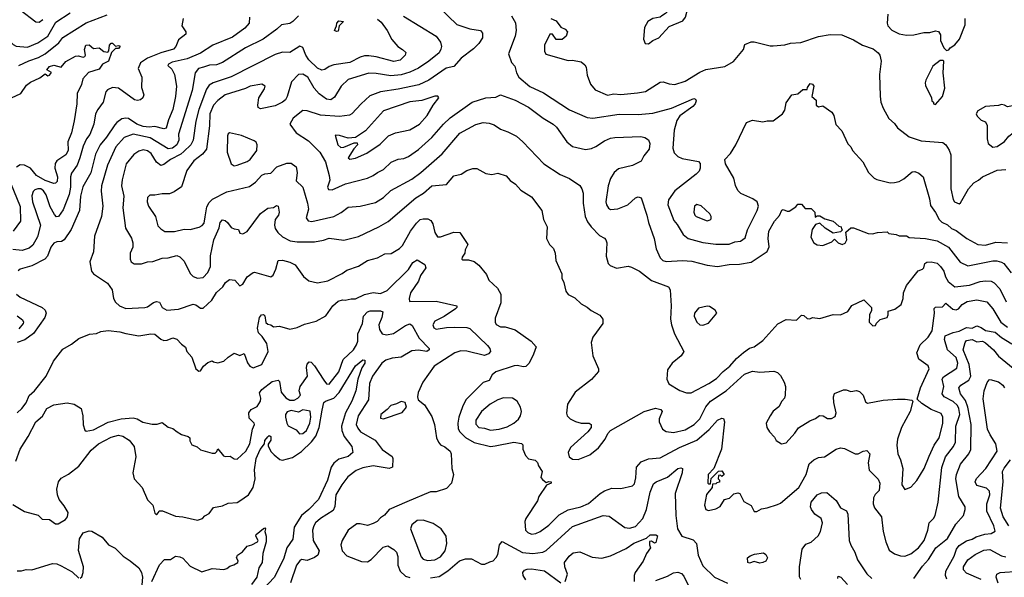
# Model space of a CAD drawing. Extents: x 1793424 to 1900092, y 321114 to 470632.
# Tile 93 of 256: x 1836681 to 1843404, y 413363 to 417168. Entities that reach past the tile are written whole.
import ezdxf

# ---------------------------------------------------------------- set-up
doc = ezdxf.new("R2010")
doc.units = 0

msp = doc.modelspace()

# ---------------------------------------------------------------- linework, layer by layer
at = {"layer": '0CON05XD'}
for points in [[(1840975, 417002.5), (1841003.9, 417026.1), (1841045, 417043.3), (1841115, 417122.5), (1841209.3, 417160.7), (1841226.7, 417185), (1841243, 417247), (1841260, 417265), (1841258.3, 417278.3), (1841145, 417270), (1841089.5, 417210.5), (1841066.1, 417193.9), (1841053.9, 417186.1), (1841004.2, 417175.8), (1840970, 417155), (1840946.2, 417115), (1840941.2, 417035), (1840952.5, 417005), (1840975, 417002.5)], [(1836500, 417185), (1836504.2, 417094.2), (1836515, 417067.5), (1836565, 417063.8), (1836637.7, 416997.7), (1836657.3, 416987.3), (1836735, 416980), (1836805, 417011.2), (1836873.3, 417055), (1836928.9, 417151.1), (1837025, 417214.3)], [(1836675, 416854.4), (1836743.4, 416886.6), (1836810.8, 416909.2), (1836856, 416935), (1836949.7, 417010.3), (1836975, 417045.6), (1837135, 417146.9), (1837278.6, 417201.4)], [(1836684.3, 417234.3), (1836792.3, 417152.3), (1836815, 417150), (1836839.8, 417170.2)], [(1838585, 417194), (1838546.2, 417155), (1838525, 417142.5), (1838468, 417132), (1838437.3, 417102.7), (1838344.4, 417035.6), (1838223.9, 416976.1), (1838065, 416875.8), (1838025, 416859.2), (1837977, 416857), (1837935.4, 416844.6), (1837902, 416835), (1837880, 416805), (1837858.8, 416685), (1837765, 416388), (1837767.5, 416345), (1837755.2, 416314.8), (1837725, 416290.3), (1837695, 416286.7), (1837571.5, 416361.5), (1837455, 416387.1), (1837395, 416364.3), (1837338.5, 416301.5), (1837281.1, 416175), (1837239.4, 416035), (1837237, 415997), (1837248.6, 415895), (1837239.2, 415825), (1837192, 415692), (1837186, 415585), (1837160, 415515), (1837172.3, 415452.3), (1837184.2, 415434.2), (1837279.7, 415369.7), (1837312, 415325), (1837322, 415265), (1837335, 415240), (1837363.3, 415215), (1837405, 415197.5), (1837535, 415203.1), (1837555, 415208.6), (1837595, 415239.2), (1837615, 415246), (1837635, 415240), (1837655, 415203.8), (1837685, 415186.2), (1837765, 415193.8), (1837865, 415227.5), (1837885, 415222), (1837915, 415200), (1837935, 415200), (1837994, 415255), (1838025, 415306.7), (1838067.5, 415345), (1838087.5, 415375), (1838114.1, 415395.9), (1838150.7, 415390.7), (1838185, 415352.5), (1838205, 415362.5), (1838235, 415413.8), (1838275, 415444), (1838285, 415446), (1838395, 415413.4), (1838411.8, 415425), (1838431.1, 415465), (1838446.2, 415523.8), (1838475, 415528), (1838525, 415513.8), (1838562.5, 415495), (1838620, 415415), (1838656.1, 415386.1), (1838715, 415371.4), (1838785, 415386.9), (1838883.7, 415436.3), (1838915, 415458.6), (1838994.2, 415485.8), (1839056.1, 415523.9), (1839125, 415543.8), (1839175, 415570), (1839217.7, 415572.3), (1839274.1, 415605.9), (1839295, 415626.7), (1839350, 415725), (1839389.7, 415780.3), (1839415, 415803.8), (1839435, 415810), (1839468.3, 415808.3), (1839487.3, 415797.3), (1839501.4, 415775), (1839515.8, 415715), (1839535, 415686.2), (1839555, 415686.2), (1839645, 415718.6), (1839685.8, 415715.8), (1839740, 415635), (1839723, 415597), (1839720, 415575), (1839701.7, 415548.3), (1839700, 415535), (1839705, 415530), (1839745, 415530), (1839785, 415517.5), (1839815, 415492.5), (1839868.3, 415428.3), (1839885, 415390), (1839942.5, 415335), (1839966.1, 415296.1), (1839966.7, 415235), (1839928.3, 415131.7), (1839926.7, 415105), (1839935, 415087.5), (1839965, 415073.3), (1839995, 415073.3), (1840065, 415051.2), (1840172.5, 414975), (1840207.5, 414935), (1840190, 414885), (1840158.8, 414825), (1840137.3, 414802.7), (1840121.2, 414798.8), (1840078.8, 414808.8), (1840057.3, 414807.3), (1839932.5, 414765), (1839907.5, 414745), (1839887.5, 414705), (1839845, 414693.3), (1839727.1, 414575), (1839705, 414526.7), (1839678.9, 414455), (1839672.2, 414415), (1839675.4, 414375.4), (1839685.4, 414355.4), (1839725, 414316.9), (1839785, 414283.3), (1839895, 414255.7), (1839928.7, 414261.3), (1840055, 414285.7), (1840107, 414277), (1840117, 414267), (1840117, 414237), (1840133.6, 414193.6), (1840155, 414172.5), (1840201.7, 414161.7), (1840217, 414147), (1840222.5, 414125), (1840247.5, 414085), (1840240, 414045), (1840250.7, 414030.7), (1840275, 414010), (1840295, 414017.5), (1840310, 414015), (1840310, 414005), (1840277, 413993), (1840226, 413915), (1840215.5, 413884.5), (1840136.2, 413765), (1840130, 413745), (1840135.8, 413685.8), (1840149.7, 413669.7), (1840175, 413658), (1840205, 413661.4), (1840235, 413675.7), (1840295, 413720), (1840365, 413790), (1840425, 413822.9), (1840513.3, 413845), (1840565, 413867.1), (1840644.5, 413935.5), (1840675, 413954), (1840725, 413972), (1840785, 413968.8), (1840865, 413986.7), (1840879.5, 414000.5), (1840887.8, 414042.2), (1840892, 414115), (1840925, 414151.4), (1840975, 414170.8), (1841055, 414178), (1841185, 414248.6), (1841305, 414298.5), (1841388.8, 414371.2), (1841445, 414435.8), (1841475, 414448.8), (1841485.7, 414445.7), (1841493.8, 414425), (1841472.7, 414237.3), (1841420, 414105), (1841382.5, 414065), (1841380, 414005), (1841385, 414000), (1841398.3, 414001.7), (1841401.7, 414038.3), (1841451.7, 414088.3), (1841475, 414090), (1841490, 414065), (1841475, 414050), (1841465, 414060), (1841451.7, 414058.3), (1841450, 414035), (1841460, 414025), (1841458.3, 414011.7), (1841441.7, 414008.3), (1841435, 414000), (1841411.7, 413998.3), (1841410, 413975), (1841371.2, 413928.8), (1841356.7, 413855), (1841367, 413827), (1841385, 413820), (1841435, 413830), (1841463, 413847), (1841492.5, 413895), (1841527, 413903), (1841556.4, 413933.6), (1841585, 413940), (1841597.5, 413935), (1841603.3, 413925)], [(1839302.4, 417192.4), (1839525, 417056.2), (1839553.8, 417015), (1839561.2, 416985), (1839556.4, 416966.4), (1839545, 416942), (1839475.3, 416884.7), (1839405, 416838.1), (1839345, 416808.9), (1839285, 416792.5), (1839214.5, 416784.5), (1839115, 416801.9), (1839065, 416802.9), (1838925, 416759.2), (1838875.7, 416714.3), (1838831.7, 416638.3), (1838805, 416621.4), (1838775, 416625.7), (1838725, 416661.4), (1838691.9, 416701.9), (1838648.1, 416775), (1838615, 416796.9), (1838585, 416792.9), (1838536.4, 416743.6), (1838508, 416645), (1838495, 416621.2), (1838475.7, 416604.3), (1838425, 416579.2), (1838325, 416560), (1838309.3, 416569.3), (1838306.2, 416585), (1838313.8, 416635), (1838353.8, 416696.2), (1838357.5, 416715), (1838335, 416728.8), (1838255.8, 416714.2), (1838222.4, 416697.6), (1838085, 416655.6), (1838033.3, 416616.7), (1838004.4, 416585), (1837978.9, 416525), (1837976.4, 416443.6), (1837955.7, 416285), (1837929.8, 416250.2), (1837870, 416205), (1837821.7, 416138.3), (1837785, 416026.7), (1837737, 415993), (1837705, 415978.8), (1837655, 415980), (1837605, 415970), (1837569.3, 415970.7), (1837553.8, 415955), (1837551.2, 415925), (1837560, 415895), (1837607.5, 415825), (1837625, 415762.5), (1837645, 415740), (1837672.7, 415722.7), (1837737.8, 415722.2), (1837805, 415739.2), (1837845, 415737.1), (1837907.3, 415752.7), (1837927.3, 415762.7), (1837941.2, 415778.8), (1837947.6, 415822.4), (1837959.1, 415890.9), (1837975, 415921.2), (1837997.4, 415942.6), (1838095, 415994.2), (1838250.7, 416029.3), (1838291.7, 416058.3), (1838335, 416106.2), (1838355, 416115.8), (1838395, 416120), (1838437.5, 416165), (1838505, 416190), (1838535, 416190), (1838570, 416165), (1838576.7, 416125), (1838568.8, 416068.8), (1838614, 416025), (1838647.1, 415915), (1838654.2, 415875), (1838636.7, 415815), (1838650, 415795), (1838675, 415790), (1838825, 415825.8), (1838877.3, 415852.7), (1838925, 415888.8), (1839005, 415896), (1839109.7, 415920.3), (1839165, 415954), (1839215, 416002), (1839359.3, 416080.7), (1839420, 416125), (1839565, 416252), (1839687, 416393), (1839795, 416453.8), (1839845, 416466.2), (1839887, 416463), (1839921.7, 416451.7), (1839965, 416421.2), (1840013.9, 416403.9), (1840072.3, 416372.3), (1840116.7, 416335), (1840260, 416185), (1840371.7, 416111.7), (1840435, 416083.8), (1840505.9, 416035.9), (1840520, 416015), (1840528, 415985), (1840528, 415915), (1840542.5, 415825), (1840558.8, 415788.8), (1840583.8, 415755), (1840640, 415695), (1840675, 415676.7), (1840683.3, 415665), (1840690, 415645), (1840686.4, 415553.6), (1840700, 415505), (1840711.7, 415491.7), (1840755, 415473.3), (1840835, 415486.2), (1840859.5, 415479.5), (1840912.3, 415452.3), (1840995, 415388), (1841110, 415345), (1841122.5, 415325), (1841130, 415215), (1841123.8, 415125), (1841132, 415085), (1841151.2, 415025), (1841216.7, 414905), (1841196.7, 414875), (1841136.2, 414825), (1841105, 414780), (1841100, 414715), (1841114.1, 414684.1), (1841188.1, 414638.1), (1841235, 414622.5), (1841265, 414622), (1841386, 414685), (1841439.8, 414720.2), (1841485, 414768.6), (1841530.6, 414805), (1841575, 414857.1), (1841623.6, 414896.4), (1841665, 414926.2), (1841695, 414936.7), (1841755, 414980), (1841856.4, 415093.6), (1841915, 415122.5), (1841985, 415117.5), (1842018.3, 415151.7), (1842035, 415150), (1842058.3, 415128.3), (1842075, 415127.5), (1842095, 415136.7), (1842145, 415130), (1842236.2, 415156.2), (1842285, 415153.3), (1842335, 415177.5), (1842361.7, 415218.3), (1842445, 415256.7), (1842497.5, 415205), (1842497, 415183), (1842482.5, 415155), (1842480, 415105), (1842505, 415080), (1842525, 415082.5), (1842531.7, 415098.3), (1842557, 415123), (1842602.9, 415137.1), (1842611.2, 415155), (1842611.7, 415178.3), (1842657, 415193), (1842700, 415225), (1842712.5, 415265), (1842716.2, 415305), (1842735.8, 415354.2), (1842814.6, 415455.4), (1842845, 415466), (1842854, 415475), (1842862, 415505), (1842875.8, 415514.2), (1842905, 415515.8), (1842945, 415505.8), (1842967.5, 415485), (1842991.4, 415451.4), (1843003, 415413), (1843020.8, 415380.8), (1843065, 415345.8), (1843165, 415355.6), (1843238.9, 415381.1), (1843275, 415385.6), (1843313, 415383), (1843335, 415372.5), (1843372.6, 415332.6), (1843416.2, 415243.8)], [(1839545, 417252), (1839665, 417136), (1839755, 417105.8), (1839827.5, 417095), (1839840, 417075), (1839841.2, 417045), (1839816, 417005), (1839780.3, 416969.7), (1839695, 416905.7), (1839645, 416848.1), (1839592.6, 416837.4), (1839475, 416755.6), (1839406.1, 416723.9), (1839266.4, 416693.6), (1839145, 416676.9), (1839071.7, 416648.3), (1839012, 416595), (1838948, 416525), (1838933.2, 416516.8), (1838865, 416508.1), (1838735, 416516.9), (1838645, 416547.1), (1838615, 416548.6), (1838547.5, 416495), (1838526, 416455), (1838568.8, 416395), (1838652.4, 416342.4), (1838731.4, 416265), (1838768.8, 416198.8), (1838794, 416105), (1838797.7, 416072.3), (1838783.3, 416025), (1838789.3, 416009.3), (1838815, 416006.2), (1838905, 416048.6), (1839055, 416086), (1839095, 416103.8), (1839124.4, 416125.6), (1839165, 416146), (1839216.7, 416195), (1839264.3, 416215.7), (1839305, 416222), (1839335, 416234.2), (1839405, 416282.5), (1839496.3, 416363.7), (1839575, 416456), (1839620.7, 416499.3), (1839771.2, 416605), (1839865, 416634.3), (1839931.2, 416638.8), (1839965, 416656.2), (1840065, 416620), (1840155, 416570.8), (1840255, 416496), (1840323.3, 416455), (1840346.2, 416435), (1840417.5, 416335), (1840455, 416303.3), (1840545, 416281.2), (1840585, 416288.8), (1840615, 416303.8), (1840675, 416341.2), (1840715, 416358.8), (1840745, 416364), (1840921.7, 416371.7), (1840950, 416365), (1840975, 416347.5), (1840983.6, 416323.6), (1840978.8, 416285), (1840941.7, 416238.3), (1840925, 416202.5), (1840865, 416173.8), (1840769.7, 416150.3), (1840740, 416125), (1840715.8, 416085), (1840699.2, 416035), (1840684.3, 415925.7), (1840687.5, 415905), (1840701.7, 415881.7), (1840715, 415874), (1840765, 415877.5), (1840833.3, 415905), (1840885, 415953.3), (1840905, 415960), (1840925, 415952.5), (1840963.8, 415835), (1840974.2, 415784.2), (1841013.8, 415675), (1841026, 415605), (1841053.6, 415543.6), (1841071.2, 415525), (1841095, 415517.1), (1841205.8, 415525.8), (1841270.7, 415519.3), (1841375, 415492), (1841445, 415484), (1841525, 415498), (1841595, 415499.2), (1841675.7, 415514.3), (1841784.1, 415585.9), (1841798.3, 415618.3), (1841791.2, 415675), (1841796.2, 415725), (1841835, 415793.8), (1841868.6, 415831.4), (1841885, 415867.5), (1841895, 415872.5), (1841920.7, 415860.7), (1841935, 415862.5), (1841979.3, 415890.7), (1841995, 415910), (1842018.3, 415908.3), (1842045, 415880), (1842085, 415880), (1842110, 415855), (1842111.7, 415821.7), (1842125, 415830), (1842145, 415830), (1842178.3, 415808.3), (1842235, 415792.5), (1842275, 415760), (1842290, 415755), (1842291.7, 415741.7), (1842300, 415735), (1842285, 415720), (1842235, 415712.5), (1842180, 415745), (1842145, 415780), (1842115, 415770), (1842093, 415737), (1842082.5, 415685), (1842102.5, 415645), (1842125, 415632.5), (1842165, 415627.5), (1842227, 415653), (1842245, 415670), (1842270, 415645), (1842297, 415633), (1842316.4, 415643.6), (1842327.5, 415665), (1842321.7, 415718.3), (1842355, 415747.5), (1842375, 415747.5), (1842475, 415710), (1842503, 415707), (1842537, 415717), (1842605, 415720), (1842615, 415710), (1842665, 415702.5), (1842685, 415692.5), (1842735, 415692.5), (1842755, 415682.5), (1842865, 415676), (1842945, 415659.4), (1843022, 415615), (1843103.4, 415513.4), (1843155, 415487.5), (1843325, 415523.3), (1843353.2, 415523.2), (1843385, 415514.2), (1843401.2, 415505), (1843450.7, 415440.7)], [(1840040, 417195), (1840065.8, 417145.8), (1840070, 417095), (1840064, 417055), (1840017.5, 416935), (1840040, 416875), (1840061.7, 416851.7), (1840074, 416805), (1840090, 416775), (1840165, 416712.5), (1840258.7, 416668.7), (1840435, 416552.9), (1840555, 416500), (1840595, 416495.8), (1840775, 416522.9), (1840905, 416520), (1841005, 416530), (1841132.5, 416565), (1841285, 416630), (1841296.4, 416626.4), (1841300, 416615), (1841293.3, 416595), (1841276.7, 416575), (1841188.8, 416511.2), (1841168.8, 416481.2), (1841150, 416415), (1841141.7, 416291.7), (1841150.3, 416260.3), (1841175, 416233.8), (1841205, 416222), (1841315, 416200), (1841327, 416187), (1841327.5, 416155), (1841320, 416135), (1841300, 416115), (1841155, 416000), (1841111.7, 415938.3), (1841105.7, 415905), (1841147.7, 415797.7), (1841170.9, 415770.9), (1841212.1, 415702.1), (1841245, 415674.2), (1841345, 415648.1), (1841435, 415637.1), (1841525, 415635.5), (1841565, 415651.4), (1841603, 415657), (1841635, 415680), (1841650.8, 415735), (1841716, 415865), (1841726.2, 415895), (1841716.7, 415925), (1841685.7, 415945.7), (1841605, 415981.2), (1841585, 416003.3), (1841567.7, 416037.7), (1841556.8, 416086.8), (1841500, 416185), (1841496.7, 416215), (1841533.3, 416255), (1841571.2, 416315), (1841644.1, 416465.9), (1841685, 416482.5), (1841755, 416470), (1841785, 416478.8), (1841825, 416478.8), (1841890, 416525), (1841905, 416550), (1841915, 416600), (1841954.1, 416655.9), (1841995, 416662.5), (1842028.3, 416691.7), (1842058.3, 416691.7), (1842060, 416705), (1842078.3, 416731.7), (1842095, 416727.5), (1842102.5, 416715), (1842090, 416645), (1842118.3, 416618.3), (1842120, 416585), (1842135, 416572.5), (1842165, 416580), (1842226.4, 416536.4), (1842238.8, 416515), (1842253.9, 416453.9), (1842295, 416410), (1842335, 416320), (1842355, 416300), (1842367.5, 416275), (1842438.3, 416198.3), (1842477.5, 416125), (1842515, 416086.7), (1842532.5, 416077.5), (1842625, 416054), (1842655, 416056), (1842685.6, 416064.4), (1842717, 416083), (1842775, 416130), (1842793, 416133), (1842820.7, 416120.7), (1842850, 416095), (1842893.8, 415945), (1842900.5, 415900.5), (1842935, 415853.3), (1842959.2, 415805), (1842976.6, 415786.6), (1843015, 415769.4), (1843042.8, 415742.8), (1843075, 415729.2), (1843148.8, 415675), (1843222.5, 415635), (1843275, 415629.4), (1843345, 415649.4), (1843425, 415645.7)], [(1842608.8, 417205), (1842603.8, 417145), (1842608.8, 417125), (1842635, 417096.2), (1842685, 417072), (1842735, 417062), (1842785.9, 417064.1), (1842855, 417081.2), (1842895, 417080), (1842935, 417092.5), (1842955, 417087.5), (1842967.5, 417065), (1842967.5, 417025), (1842990, 416975), (1843008.3, 416958.3)], [(1837797.5, 417175), (1837788.6, 417125), (1837815.6, 417085), (1837815, 417070), (1837765, 417030.8), (1837748.1, 416985), (1837732.1, 416967.9), (1837645, 416942.7), (1837554.4, 416905.6), (1837507, 416873), (1837490.8, 416835), (1837515.7, 416775), (1837512.5, 416705), (1837528.8, 416655), (1837521.2, 416635), (1837505, 416621.2), (1837485, 416616), (1837465, 416620.8), (1837355, 416700), (1837314.1, 416705.9), (1837280.5, 416689.5), (1837270, 416675), (1837252, 416605), (1837214, 416555), (1837199.2, 416525), (1837186.9, 416455), (1837159.4, 416385), (1837137.5, 416355), (1837114.7, 416305.3), (1837091.8, 416225), (1837074.4, 416175), (1837035, 416120), (1837027.3, 416095), (1837028.5, 416025), (1837018.2, 415975), (1836979.1, 415870.9), (1836945.5, 415824.5), (1836933.1, 415823.1), (1836917.9, 415837.9), (1836890, 415890), (1836862.1, 415972.1), (1836845, 416000.8), (1836825, 416013.1), (1836805.7, 416014.3), (1836785, 416008), (1836773.4, 415996.6), (1836764.5, 415965.5), (1836767.8, 415925), (1836824.3, 415765), (1836802.7, 415687.3), (1836771.3, 415628.7), (1836745, 415608), (1836697.9, 415592.1), (1836635, 415599.4)], [(1839125, 417172.5), (1839150.2, 417150.2), (1839190.8, 417095), (1839222.1, 417032.1), (1839262, 416985), (1839295.6, 416965.6), (1839316.7, 416945), (1839313.8, 416925), (1839278, 416892), (1839235, 416883.1), (1839115, 416914.6), (1839065, 416921.5), (1839035, 416921.5), (1839005, 416911.5), (1838934.6, 416875.4), (1838825, 416860), (1838795, 416849.2), (1838765, 416828), (1838745, 416824.2), (1838715, 416838), (1838655.8, 416895), (1838635.8, 416925), (1838615, 416977.5), (1838595, 416987.5), (1838525, 416943.8), (1838475, 416945.8), (1838425, 416931.4), (1838125, 416778.9), (1838002.6, 416737.4), (1837975, 416720.8), (1837956.7, 416695), (1837905.4, 416555), (1837883.6, 416475), (1837866.5, 416345), (1837848.9, 416315), (1837801.8, 416268.2), (1837780.6, 416249.4), (1837712, 416215), (1837665, 416179.2), (1837645, 416172.5), (1837615.8, 416195), (1837578.6, 416255), (1837555, 416272.9), (1837525, 416280.8), (1837495, 416270.8), (1837460.9, 416249.1), (1837409.2, 416185), (1837380.8, 416075), (1837377.5, 416035), (1837391.4, 415965), (1837385.8, 415885), (1837404.2, 415745), (1837445, 415677.5), (1837454, 415645), (1837453.8, 415615), (1837436.2, 415575), (1837436.7, 415535), (1837442.5, 415515), (1837462.3, 415502.3), (1837512.3, 415502.3), (1837555, 415515.7), (1837591.2, 415518.8), (1837655, 415541.2), (1837695, 415544.2), (1837755, 415558.8), (1837775, 415550), (1837805, 415520), (1837845.8, 415435.8), (1837865, 415416.7), (1837895, 415403.3), (1837935, 415408), (1837966.8, 415443.2), (1837983.1, 415485), (1837984.2, 415555.8), (1838005.7, 415665), (1838042.1, 415747.9), (1838050.8, 415785), (1838065, 415803.3), (1838085, 415798.8), (1838101.2, 415785), (1838125, 415750), (1838145, 415740), (1838175, 415736.7), (1838185, 415711.2), (1838205, 415707.5), (1838235, 415722.5), (1838326.2, 415845), (1838375, 415881.2), (1838415, 415886), (1838435, 415900), (1838446.7, 415895), (1838453.8, 415855), (1838448.8, 415835), (1838426.2, 415805), (1838421.2, 415765), (1838425, 415742.5), (1838443.8, 415715), (1838475, 415686), (1838529.1, 415659.1), (1838575, 415651.9), (1838695, 415653.3), (1838755, 415664), (1838795, 415678), (1838895, 415663.3), (1838995, 415688.8), (1839133.8, 415753.8), (1839197.9, 415792.1), (1839385, 415952.5), (1839438, 415985), (1839495, 416034.2), (1839595.9, 416044.1), (1839645, 416102.5), (1839695, 416113.3), (1839735, 416140), (1839775, 416153.3), (1839803, 416153), (1839865, 416117.5), (1839905, 416112.5), (1839945, 416120), (1840001.7, 416101.7), (1840030.7, 416070.7), (1840065.9, 416045.9), (1840102.5, 416005), (1840175, 415960), (1840246.1, 415866.1), (1840257.5, 415805), (1840282.5, 415755), (1840277.5, 415675), (1840297.5, 415635), (1840327, 415607), (1840337.5, 415575), (1840342.5, 415525), (1840382.5, 415435), (1840382.5, 415405), (1840396.7, 415375), (1840410, 415315), (1840425, 415293.3), (1840470.7, 415270.7), (1840515, 415230), (1840555, 415206.2)], [(1838250, 417185), (1838248, 417145), (1838219.4, 417110.6)], [(1838845, 417087.5), (1838830, 417095), (1838844, 417125), (1838846, 417145), (1838860.9, 417159.1), (1838892.5, 417155), (1838863.3, 417125), (1838855, 417090), (1838845, 417087.5)], [(1840307, 417177), (1840345, 417160), (1840375, 417117.5), (1840405, 417102.5), (1840422.5, 417085), (1840412.5, 417055), (1840385, 417033.8), (1840343, 417033), (1840318.3, 417068.3), (1840301.7, 417068.3), (1840263.3, 416995), (1840263.6, 416953.6), (1840273.6, 416933.6), (1840425, 416888.8), (1840455, 416891.2), (1840515, 416881.2), (1840540.5, 416860.5), (1840548, 416845), (1840555, 416790), (1840578.3, 416728.3), (1840609.3, 416689.3), (1840695, 416652.5), (1840738.8, 416661.2), (1840785, 416658.6), (1840898.3, 416668.3), (1840955, 416678.8), (1841055, 416741.2), (1841075, 416743.3), (1841115, 416730), (1841155, 416726.2), (1841225, 416748), (1841325, 416810), (1841365, 416827.1), (1841495, 416848), (1841555, 416882), (1841622.5, 416965), (1841632.3, 416997.7), (1841675, 417016.7), (1841695, 417016.7), (1841805, 416988.8), (1841825, 416990), (1841905, 416997.5), (1841945, 417008.6), (1842015, 417012.9), (1842135, 417054.3), (1842215, 417068.1), (1842295, 417065.7), (1842375, 417030.8), (1842435, 416994), (1842509.1, 416969.1), (1842543, 416943), (1842554, 416925), (1842562, 416885), (1842552, 416795), (1842555.9, 416645.9), (1842561.2, 416605), (1842576.2, 416565), (1842615, 416493.3), (1842655, 416458.8), (1842675, 416431.2), (1842755, 416368.8), (1842835, 416341.2), (1842985, 416329.2), (1843004, 416315), (1843027.1, 416277.1), (1843038, 416245), (1843039.2, 416015), (1843055, 415940), (1843063.3, 415925), (1843095, 415912.5), (1843105, 415917.5), (1843158.8, 416015), (1843196.7, 416055), (1843227.8, 416072.2), (1843255, 416095.8), (1843355, 416142), (1843415, 416146)], [(1843008.3, 416958.3), (1843025, 416962.5), (1843033.3, 416976.7), (1843065, 416997.5), (1843098.8, 417035), (1843136.4, 417133.6), (1843137.5, 417175)], [(1838219.4, 417110.6), (1838135, 417048.1), (1838000, 416995), (1837915, 416939.4), (1837825, 416901.8), (1837721.7, 416878.3), (1837697.5, 416865), (1837692.5, 416855), (1837720.6, 416830.6), (1837739.2, 416795), (1837751.9, 416715), (1837745.5, 416645), (1837726.5, 416555), (1837696.7, 416485), (1837681.5, 416428.5), (1837665, 416422.7), (1837605, 416439.6), (1837565, 416435.6), (1837525, 416439.6), (1837481.4, 416455), (1837425, 416492.9), (1837405, 416497.1), (1837379.1, 416490.9), (1837345, 416467.5), (1837330.2, 416449.8), (1837273.8, 416366.2), (1837230.6, 416315), (1837199.1, 416250.9), (1837167.7, 416122.3), (1837111.9, 416028.1), (1837097.1, 415965), (1837089.5, 415865), (1837033.6, 415736.4), (1836984.4, 415665.6), (1836965.8, 415654.2), (1836935, 415652), (1836915, 415643.3), (1836893.6, 415616.4), (1836870.8, 415555), (1836852.9, 415535), (1836765, 415488.5), (1836684.4, 415465.6), (1836672, 415455)], [(1836625, 416634.4), (1836688.8, 416665), (1836728.7, 416721.3), (1836755, 416742.5), (1836818.3, 416771.7), (1836855, 416797.5), (1836874.2, 416784.2), (1836885, 416788.8), (1836897.7, 416807.7), (1836867.5, 416825), (1836885, 416848.8), (1836915, 416857.5), (1836965, 416844), (1836996.4, 416883.6), (1837061.9, 416918.1), (1837080.5, 416920.5), (1837115, 416913.3), (1837125, 416917.5), (1837130, 416925), (1837123.3, 416965), (1837132.5, 416995), (1837155, 416996.7), (1837185, 416971.2), (1837225, 416977.1), (1837255, 416951.4), (1837283.6, 416946.4), (1837290, 416955), (1837294.3, 416995), (1837305, 417008), (1837315, 417008), (1837335, 416986.7), (1837355, 416992.5), (1837365, 416990), (1837366.1, 416983.9), (1837355, 416972.5), (1837335, 416972.5), (1837307.5, 416945), (1837286.7, 416885), (1837245.7, 416864.3), (1837225, 416830), (1837151.7, 416808.3), (1837113.3, 416765), (1837104.3, 416725), (1837074.5, 416665.5), (1837071.4, 416595), (1837053, 416477), (1837035.7, 416395), (1837010.9, 416335), (1837013.3, 416275), (1836996, 416245), (1836934.7, 416205.3), (1836923.6, 416186.4), (1836920.9, 416155), (1836940, 416095), (1836937.5, 416065), (1836926.7, 416053.3), (1836915, 416050.8), (1836855, 416070), (1836795, 416104.5), (1836755, 416154.4), (1836715, 416175.5), (1836685, 416178.2), (1836658.7, 416161.3)], [(1842935, 416590), (1842982.5, 416645), (1842998.3, 416701.7), (1842986.7, 416805), (1842990, 416885), (1842985, 416890), (1842965, 416890), (1842915, 416850), (1842867.5, 416755), (1842863.6, 416736.4), (1842865, 416720), (1842907.5, 416635), (1842910, 416615), (1842920, 416605), (1842920, 416595), (1842935, 416590)], [(1838936.2, 416216.2), (1838975, 416222.5), (1839052.1, 416257.9), (1839142.1, 416317.9), (1839200, 416375), (1839247.5, 416395), (1839345, 416417.5), (1839410, 416455), (1839464.2, 416515), (1839504.2, 416585.8), (1839542.5, 416635), (1839537, 416647), (1839516.1, 416646.1), (1839427.7, 416617.7), (1839345, 416607.8), (1839165, 416545.7), (1839041.2, 416408.8), (1838975, 416363.3), (1838925, 416360), (1838865, 416378.8), (1838835, 416380), (1838854.3, 416315), (1838875, 416296.9), (1838895, 416297.8), (1838965, 416326.7), (1838985, 416327.5), (1838987.5, 416315), (1838962.2, 416287.8), (1838924.2, 416225), (1838936.2, 416216.2)], [(1843325, 416298.8), (1843355, 416302), (1843405, 416336.2), (1843435, 416373.3), (1843463.3, 416395), (1843563.6, 416516.4), (1843572.5, 416535), (1843570, 416555), (1843525, 416586.7), (1843505, 416590), (1843425, 416573.3), (1843405.9, 416585.9), (1843385, 416590), (1843365, 416582), (1843275, 416576.2), (1843222.5, 416545), (1843212.5, 416525), (1843219.3, 416509.3), (1843245, 416482.5), (1843275, 416470), (1843287, 416447), (1843286.7, 416355), (1843293.9, 416323.9), (1843325, 416298.8)], [(1838145, 416171.4), (1838165, 416174.4), (1838235, 416201.4), (1838254.3, 416215), (1838300, 416275), (1838302, 416315), (1838295, 416333.3), (1838281.7, 416341.7), (1838195, 416376.9), (1838113.6, 416396.4), (1838105, 416390), (1838101.2, 416375), (1838098.8, 416265), (1838126.2, 416185), (1838145, 416171.4)], [(1836618.9, 416055), (1836683.5, 415893.5), (1836685.8, 415794.2), (1836636.2, 415725)], [(1841375, 415796.7), (1841395, 415802.5), (1841401.7, 415808.3), (1841402.5, 415825), (1841393.6, 415843.6), (1841335, 415897.5), (1841305, 415906.7), (1841287.5, 415895), (1841283.8, 415855), (1841290, 415835), (1841300, 415825), (1841375, 415796.7)], [(1836665, 414486), (1836695, 414514.2), (1836725.3, 414554.7), (1836745, 414602.9), (1836783.1, 414635), (1836862.2, 414735), (1836912.2, 414837.8), (1836975, 414920), (1837035, 414953.8), (1837085, 414993.8), (1837157.3, 415022.7), (1837205, 415026.9), (1837235, 415040), (1837285, 415047.1), (1837365, 415039.2), (1837405, 415025.8), (1837495, 415010), (1837575.9, 415024.1), (1837605, 415022), (1837645, 414988.8), (1837665, 414980), (1837689.3, 414980.7), (1837726.4, 414996.4), (1837755, 414987.5), (1837785, 414953.3), (1837813, 414933), (1837823.3, 414905), (1837855.9, 414865.9), (1837883.3, 414785), (1837905, 414770), (1837915, 414772.5), (1837936.7, 414805), (1837965, 414830), (1837995, 414840), (1838005, 414832.5), (1838035, 414827.5), (1838075, 414837.5), (1838103.9, 414866.1), (1838145, 414892.5), (1838185, 414877.5), (1838215, 414890), (1838237.3, 414827.3), (1838253.4, 414803.4), (1838275, 414792.5), (1838335.5, 414814.5), (1838376.9, 414905), (1838367.6, 414957.6), (1838337.3, 415007.3), (1838311.7, 415031.7), (1838303.9, 415063.9), (1838317.5, 415135), (1838332.5, 415155), (1838345, 415156.2), (1838355, 415147.5), (1838361.2, 415101.2), (1838375, 415090), (1838397, 415087), (1838415, 415072.5), (1838455, 415077.5), (1838525, 415057.5), (1838575, 415066.7), (1838625, 415091.2), (1838705, 415110), (1838771.7, 415148.3), (1838818.8, 415215), (1838855, 415246.7), (1838885, 415256.7), (1838903.6, 415253.6), (1838945, 415263.3), (1838975, 415263.3), (1839036.5, 415293.5), (1839095, 415306.9), (1839145, 415299.4), (1839190.2, 415319.8), (1839335.4, 415464.6), (1839365, 415511.2), (1839395, 415528.8), (1839447.7, 415497.7), (1839453.8, 415475), (1839418.2, 415421.8), (1839404.3, 415385), (1839350.6, 415305), (1839340, 415265), (1839343.8, 415245), (1839525, 415247.8), (1839665, 415216.2), (1839666.7, 415205), (1839657.5, 415195), (1839578.3, 415141.7), (1839515, 415110), (1839502.5, 415085), (1839508.8, 415065), (1839525, 415056), (1839595, 415068.6), (1839649.1, 415069.1), (1839735, 415066.9), (1839755, 415060.8), (1839875.5, 414945.5), (1839891.2, 414925), (1839896.7, 414905), (1839882.3, 414887.7), (1839854.1, 414875.9), (1839735, 414907.3), (1839692.4, 414907.6), (1839651.2, 414895), (1839512, 414805), (1839434, 414695), (1839402.5, 414625), (1839397.5, 414595), (1839402.5, 414575), (1839445, 414540), (1839495, 414460), (1839513.3, 414405), (1839527.5, 414315), (1839540, 414285), (1839555, 414267.5), (1839585, 414253.3), (1839620, 414225), (1839627.5, 414205), (1839632.5, 414105), (1839642.5, 414065), (1839630, 414005), (1839595, 413970), (1839525, 413947.5), (1839485, 413947.5), (1839325, 413877.5), (1839205, 413826.7), (1839172.7, 413787.3), (1839145, 413770), (1839122.5, 413745), (1839095, 413730), (1839055, 413716.7), (1839005, 413728), (1838983, 413727), (1838925, 413686), (1838882.9, 413615), (1838874.4, 413585), (1838882.5, 413545), (1838915, 413510.8), (1839015, 413470), (1839055, 413468.6), (1839082, 413485), (1839162.1, 413567.9), (1839195, 413578.8), (1839235, 413554), (1839254.5, 413534.5), (1839262.9, 413505), (1839264, 413445), (1839280, 413405), (1839315, 413371.2), (1839345, 413362.9)], [(1836659.2, 415295), (1836685, 415275.6), (1836833.7, 415203.7), (1836855.5, 415185.5), (1836861.9, 415165), (1836852.2, 415135), (1836775, 415026.7), (1836715.3, 414984.7), (1836664.2, 414965.8)], [(1840555, 415206.2), (1840583.9, 415183.9), (1840643, 415153), (1840662.5, 415125), (1840662.5, 415095), (1840595, 415002.5), (1840583.8, 414965), (1840593.6, 414873.6), (1840633.3, 414785), (1840633, 414767), (1840585, 414712.5), (1840473, 414627), (1840421.2, 414545), (1840413.9, 414483.9), (1840420, 414465), (1840440, 414445), (1840475, 414426), (1840515, 414415.8), (1840570, 414415), (1840582.5, 414405), (1840583.3, 414395), (1840583.3, 414385), (1840560, 414355), (1840440.9, 414249.1), (1840426, 414215), (1840433.8, 414185), (1840455, 414170), (1840495, 414167.5), (1840575, 414198.8), (1840633, 414247), (1840677.5, 414305), (1840695.7, 414344.3), (1840715.7, 414364.3), (1840945, 414494), (1841022.3, 414517.7), (1841059.3, 414509.3), (1841067.5, 414495), (1841046.7, 414445), (1841046.7, 414425), (1841070, 414375), (1841095, 414358.8), (1841145, 414350.6), (1841225, 414369.4), (1841286, 414405), (1841325.6, 414445), (1841365, 414525.8), (1841397.5, 414565), (1841505, 414635.7), (1841630.3, 414749.7), (1841685, 414769.2), (1841735, 414763.8), (1841830.7, 414770.7), (1841855, 414760), (1841875, 414740), (1841900, 414695), (1841910, 414665), (1841907, 414607), (1841902.5, 414585), (1841883.9, 414566.1), (1841864.1, 414525.9), (1841825, 414496.2), (1841804.5, 414465.5), (1841778.8, 414415), (1841783.3, 414385), (1841800, 414355), (1841835, 414320), (1841847, 414297), (1841883.6, 414273.6), (1841915, 414280), (1841973.9, 414346.1), (1841997.7, 414382.3), (1842075, 414431.2), (1842113.6, 414446.4), (1842142, 414468), (1842165.9, 414465.9), (1842196.1, 414446.1), (1842225, 414446.2), (1842249.5, 414460.5), (1842256.2, 414485), (1842240, 414555), (1842237.5, 414595), (1842245, 414617.5), (1842305, 414642.5), (1842325, 414642.5), (1842355, 414630), (1842395, 414637.5), (1842415, 414630), (1842440, 414605), (1842455, 414560), (1842470.7, 414550.7), (1842577.5, 414572.5), (1842675, 414579.2), (1842727.7, 414577.7), (1842771.7, 414571.7), (1842780, 414565), (1842760, 414495), (1842701.4, 414385), (1842674.4, 414305.6), (1842668.9, 414265), (1842675.8, 414205.8), (1842695.8, 414165), (1842710, 414105), (1842703.8, 413995), (1842725, 413962.5), (1842765, 413977.5), (1842805.8, 414024.2), (1842856, 414105), (1842890.2, 414189.8), (1842925.4, 414264.6), (1842959.4, 414315), (1842983, 414413), (1842984.3, 414455), (1842971.7, 414481.7), (1842905, 414508.6), (1842839.5, 414549.5), (1842808.3, 414578.3), (1842830.6, 414655), (1842890.8, 414785), (1842885, 414806.2), (1842821.2, 414851.2), (1842805.7, 414895), (1842829.4, 414950.6), (1842885, 415002.5), (1842911.5, 415045), (1842927.3, 415165), (1842925, 415197.5), (1842935, 415206.9), (1842981.9, 415208.1), (1843005, 415233.8), (1843052.7, 415192.7), (1843075, 415187.5), (1843090, 415195), (1843115, 415224), (1843151.2, 415245), (1843215, 415257.5), (1843285, 415242), (1843325.8, 415195), (1843379.4, 415105), (1843425, 415069.4)], [(1837756, 414356), (1837785, 414336.7), (1837832.5, 414325), (1837842.5, 414315), (1837842.5, 414295), (1837857, 414267), (1837893.6, 414253.6), (1837915, 414233.3), (1837995, 414210), (1838015, 414210), (1838028.3, 414221.7), (1838035, 414240), (1838073, 414193), (1838085, 414187.5), (1838119.3, 414189.3), (1838145, 414172.5), (1838165, 414170), (1838225, 414223.8), (1838253.3, 414275), (1838271.1, 414375), (1838284.3, 414405), (1838282.2, 414415), (1838249, 414449), (1838244.7, 414485), (1838261.5, 414508.5), (1838301.7, 414528.3), (1838324.3, 414565), (1838327.8, 414585), (1838318.3, 414621.7), (1838333.8, 414645), (1838405, 414698.6), (1838445, 414707.5), (1838455, 414700), (1838465.8, 414625.8), (1838498.3, 414588.3), (1838525, 414572.5), (1838555, 414572.5), (1838580, 414585), (1838597.5, 414605), (1838590, 414635), (1838596.7, 414665), (1838647.1, 414735), (1838640, 414795), (1838645, 414817.5), (1838657, 414833), (1838670.7, 414830.7), (1838695, 414806), (1838758.1, 414708.1), (1838775, 414683.3), (1838795, 414681.2), (1838860.6, 414765), (1838889.5, 414850.5), (1838960, 414915), (1838979.8, 414950.2), (1838989.1, 414975), (1838991.1, 415025), (1839021.2, 415095), (1839029.4, 415145), (1839055, 415174.2), (1839075, 415182.5), (1839145, 415181.2), (1839160, 415175), (1839153.1, 415135), (1839134.4, 415085), (1839137.1, 415055), (1839155, 415024.3), (1839185, 415017.8), (1839233, 415027), (1839315, 415082.5), (1839345, 415093.3), (1839360.5, 415080.5), (1839409.2, 414995), (1839476.7, 414925), (1839476.7, 414915), (1839460, 414905), (1839405, 414912.5), (1839357.7, 414907.7), (1839285, 414865.7), (1839225, 414859.5), (1839180, 414845), (1839153.5, 414825), (1839089.2, 414735), (1839068.5, 414685), (1839062.2, 414575), (1838992.3, 414465), (1838979.5, 414405), (1838989.8, 414379.8), (1839009.2, 414355), (1839108.1, 414298.1), (1839155.8, 414235), (1839225, 414187.5), (1839230, 414175), (1839227.5, 414115), (1839205, 414106.7), (1839095, 414122.9), (1839025, 414110), (1838978, 414092), (1838921.9, 414048.1), (1838880, 413995), (1838840.6, 413925), (1838833.2, 413846.8), (1838821.7, 413818.3), (1838736, 413765), (1838701.4, 413735), (1838688.6, 413715), (1838680.8, 413685), (1838686, 413615), (1838725.8, 413545), (1838716, 413515), (1838695, 413498), (1838645, 413478.8), (1838605, 413483.8), (1838595, 413476.2), (1838571.4, 413445), (1838529.4, 413325)], [(1841345, 415083.8), (1841385, 415096.7), (1841440, 415165), (1841430, 415185), (1841391.7, 415211.7), (1841375, 415213.8), (1841315, 415200), (1841288, 415165), (1841286.2, 415145), (1841305, 415103.3), (1841325, 415086.2), (1841345, 415083.8)], [(1836665, 415147.1), (1836699.7, 415119.7), (1836708, 415105), (1836706, 415095), (1836675, 415059.4)], [(1841603.3, 413925), (1841625, 413880), (1841675, 413852.5), (1841695, 413812.5), (1841715, 413813.3), (1841745, 413831.2), (1841785, 413836.2), (1841855, 413860), (1841875, 413870), (1842001.4, 413975), (1842050.8, 414065), (1842072.3, 414137.7), (1842102.5, 414165), (1842135, 414181.2), (1842175, 414186.2), (1842255, 414238), (1842285, 414246.2), (1842311.7, 414241.7), (1842385, 414206.2), (1842405, 414206.7), (1842440, 414225), (1842465, 414227.5), (1842486.7, 414205), (1842474, 414145), (1842481.2, 414095), (1842542.3, 414032.3), (1842554, 414005), (1842548.8, 413955), (1842522.7, 413927.3), (1842511.2, 413905), (1842508, 413865), (1842517.7, 413837.7), (1842565.8, 413775.8), (1842576.7, 413675), (1842593.8, 413605), (1842617.7, 413547.7), (1842653.2, 413523.2), (1842695, 413509.2), (1842725, 413507.5), (1842765, 413524.4), (1842817.1, 413565), (1842856.2, 413613.8), (1842882, 413685), (1842890.8, 413735), (1842921.2, 413765), (1842932, 413785), (1842952.5, 413875), (1842977.4, 414112.6), (1843003.1, 414185), (1843057.1, 414255), (1843070.6, 414285), (1843072.5, 414395), (1843099.6, 414475), (1843093.8, 414515), (1843084.4, 414535), (1843055, 414563.3), (1842993.6, 414593.6), (1842980.4, 414615), (1842990.5, 414665), (1842979.2, 414715), (1842989.4, 414730.6), (1843080, 414790), (1843087.1, 414825), (1843074.1, 414864.1), (1843016.9, 414915), (1842996.2, 414985), (1842999.3, 415010.7), (1843055, 415034.5), (1843095, 415042.3), (1843145, 415066.8), (1843185, 415062.9), (1843215, 415079.4), (1843245, 415068.1), (1843275, 415046.9), (1843340.8, 415035), (1843385, 414999.4), (1843455.3, 414955.3)], [(1842786.2, 413355), (1842845, 413440), (1842886, 413485), (1842936.6, 413563.4), (1843015, 413628), (1843072.5, 413725), (1843126, 413785), (1843137.5, 413825), (1843135.8, 413845), (1843093.6, 413913.6), (1843071.8, 414035), (1843076.7, 414065), (1843104.2, 414135), (1843162.5, 414205), (1843174.3, 414235), (1843176.7, 414405), (1843154.7, 414524.7), (1843139.7, 414569.7), (1843105.5, 414615), (1843094, 414655), (1843108, 414675), (1843162.2, 414707.8), (1843175.4, 414734.6), (1843163.2, 414815), (1843123.3, 414915), (1843135.7, 414965), (1843145, 414979.2), (1843185, 414986.9), (1843215, 414970.9), (1843255, 414975.6), (1843275, 414962.5), (1843330.6, 414915), (1843365, 414872), (1843489.3, 414769.3)], [(1836635, 413860), (1836715, 413813.3), (1836807, 413787), (1836835, 413760), (1836885, 413757.5), (1836925, 413727.5), (1836945, 413728.8), (1836995, 413758), (1837008.6, 413775), (1837011.4, 413805), (1836985, 413851.2), (1836950, 413895), (1836938.8, 413925), (1836936, 413965), (1836946.2, 414015), (1836965, 414038.8), (1837015, 414066), (1837085, 414122.5), (1837169.8, 414230.2), (1837218.8, 414275), (1837305, 414320), (1837355, 414332.5), (1837385, 414325.8), (1837428.7, 414298.7), (1837462, 414255), (1837473.3, 414185), (1837453.8, 414075), (1837463.3, 414035), (1837517.5, 413975), (1837553, 413893), (1837590, 413855), (1837605, 413800), (1837615, 413790), (1837630, 413805), (1837633, 413817), (1837656.4, 413816.4), (1837745, 413781.2), (1837795, 413776.7), (1837895, 413752.5), (1837930, 413765), (1837945, 413782.5), (1837975, 413797.5), (1838005, 413840), (1838065, 413851.2), (1838105, 413868.6), (1838165, 413874), (1838185, 413884), (1838244, 413926), (1838275.4, 413975), (1838288.8, 414035), (1838284.5, 414095.5), (1838296.7, 414173.3), (1838322.9, 414235), (1838352.5, 414275), (1838355, 414297.5), (1838375, 414322.5), (1838385, 414330), (1838396.7, 414325), (1838395, 414300), (1838378.3, 414271.7), (1838378.3, 414258.3), (1838399.3, 414219.3), (1838418.3, 414198.3), (1838457.9, 414167.9), (1838475, 414162.5), (1838545, 414180.5), (1838605, 414221.9), (1838673.4, 414286.6), (1838703.4, 414326.6), (1838725.4, 414385), (1838746, 414504), (1838758, 414555), (1838770, 414565), (1838825, 414584.5), (1838862.7, 414625), (1838975, 414806), (1839025, 414846.2), (1839037.5, 414845), (1839038.8, 414825), (1839018.3, 414791.7), (1838990.6, 414715), (1838976.9, 414635), (1838949.4, 414565), (1838905.5, 414485), (1838877.8, 414395), (1838880, 414365), (1838897.1, 414325), (1838948.6, 414255), (1838956.2, 414215), (1838923.4, 414186.6), (1838860.6, 414169.4), (1838826.8, 414143.2), (1838808.9, 414115), (1838781.9, 414025), (1838722.5, 413895), (1838655, 413826.9), (1838604.6, 413785.4), (1838554.6, 413705.4), (1838546.9, 413623.1), (1838505, 413563.3), (1838485.3, 413494.7), (1838420, 413365), (1838295, 413232.9)], [(1843011.3, 413351.3), (1843002.7, 413375), (1843003.6, 413405), (1843062.1, 413507.9), (1843077.5, 413555), (1843095, 413580), (1843145, 413611.4), (1843185, 413622.9), (1843211.3, 413638.7), (1843271.3, 413658.7), (1843315, 413661.9), (1843341.7, 413678.3), (1843333.3, 413715), (1843283.6, 413815), (1843285.4, 413865), (1843304.5, 413925), (1843301.7, 413951.7), (1843281.2, 413971.2), (1843215, 413990), (1843204.2, 414014.2), (1843213.6, 414036.4), (1843277.8, 414105), (1843355.6, 414225), (1843346.7, 414275), (1843306.3, 414336.3), (1843290, 414375), (1843258.3, 414581.7), (1843265.8, 414635), (1843287.3, 414692.7), (1843300, 414710), (1843307, 414713), (1843365, 414696.2), (1843393.3, 414675), (1843405, 414656.7)], [(1839895, 414367.5), (1839955, 414374.5), (1840009.1, 414390.9), (1840055.3, 414414.7), (1840087.5, 414442.5), (1840101.1, 414465), (1840107.8, 414495), (1840100.6, 414525), (1840077.1, 414565), (1840045.4, 414585.4), (1839985, 414587.1), (1839946.7, 414575), (1839893.3, 414545), (1839835, 414493.8), (1839796, 414435), (1839795, 414407.5), (1839815, 414384.3), (1839855, 414380), (1839895, 414367.5)], [(1836655, 414156.7), (1836685, 414236.7), (1836740, 414325), (1836792, 414425), (1836836.8, 414463.2), (1836866, 414514), (1836915, 414541.2), (1837005, 414553.3), (1837053.9, 414543.9), (1837100, 414515), (1837113.3, 414465), (1837113.9, 414403.9), (1837126.4, 414366.4), (1837135, 414360), (1837185, 414369.4), (1837285, 414421.1), (1837375, 414443.5), (1837455, 414452.5), (1837484.2, 414444.2), (1837521.7, 414421.7), (1837585, 414408.8), (1837620.7, 414409.3), (1837655, 414420), (1837695, 414386.7), (1837727.7, 414377.7), (1837756, 414356)], [(1838591.7, 414341.7), (1838615, 414344.2), (1838639.4, 414365), (1838662.7, 414415), (1838669.5, 414455), (1838665, 414497.5), (1838615, 414507.1), (1838585, 414490), (1838535, 414501.1), (1838506.9, 414493.1), (1838497.1, 414475), (1838496, 414455), (1838504.3, 414415), (1838515, 414397.3), (1838569.4, 414369.4), (1838591.7, 414341.7)], [(1839165, 414444), (1839292.3, 414487.7), (1839322.5, 414525), (1839312.5, 414555), (1839285, 414563.3), (1839255, 414546.2), (1839215, 414536), (1839191.2, 414508.8), (1839147.5, 414475), (1839145, 414450), (1839165, 414444)], [(1839485, 413358.6), (1839545, 413369.4), (1839605, 413407.8), (1839685, 413475.6), (1839725, 413490), (1839765, 413488.6), (1839835, 413452.7), (1839856.2, 413453.8), (1839891.4, 413468.6), (1839915, 413476.7), (1839935, 413497.5), (1839945, 413520), (1839957.5, 413585), (1839975, 413607.5), (1840115, 413533.3), (1840184.5, 413525.5), (1840252.5, 413535), (1840275, 413545.8), (1840455, 413710.6), (1840665, 413785.7), (1840705, 413780), (1840813, 413703), (1840845, 413698.6), (1840885, 413709.2), (1840936.9, 413765), (1840961.2, 413825), (1840985.5, 413945), (1841008.3, 414001.7), (1841025.7, 414014.3), (1841105, 414045.7), (1841175, 414106), (1841195, 414111.2), (1841206.1, 414106.1), (1841203.8, 414075), (1841155.6, 413935), (1841161.1, 413785), (1841173.3, 413695), (1841202.5, 413645), (1841278.3, 413618.3), (1841302.5, 413595), (1841314.2, 413515), (1841345, 413441.2), (1841426.2, 413365), (1841512.7, 413322.7)], [(1843433.7, 413713.7), (1843395.7, 413775), (1843378.6, 413835), (1843395.6, 414015), (1843392.5, 414085), (1843402.5, 414107.5), (1843445.5, 414164.5)], [(1842015, 413347.5), (1842005.9, 413365.9), (1842004.4, 413434.4), (1842024.1, 413555.9), (1842049.5, 413590.5), (1842085, 413603.8), (1842133.4, 413646.6), (1842149.2, 413675), (1842163.3, 413735), (1842153.3, 413765), (1842110, 413795), (1842086.2, 413825), (1842080, 413845), (1842084, 413875), (1842125, 413926.2), (1842155, 413938.8), (1842193, 413943), (1842255, 413887.5), (1842285, 413836.7), (1842326.4, 413816.4), (1842336.2, 413795), (1842344, 413615), (1842355, 413582.5), (1842384, 413535), (1842402.1, 413482.1), (1842465, 413386.2), (1842500, 413355)], [(1837584.5, 413335.5), (1837635, 413447.5), (1837670, 413485), (1837710, 413485), (1837745, 413506.7), (1837775, 413503.8), (1837795, 413493.3), (1837845, 413438.8), (1837925, 413400), (1837995, 413422.5), (1838075, 413416.7), (1838095, 413423.3), (1838115, 413440), (1838142.7, 413447.3), (1838170, 413465), (1838172, 413475), (1838162, 413495), (1838168, 413515), (1838202.7, 413537.3), (1838235, 413576.2), (1838265.6, 413584.4), (1838303.9, 413606.1), (1838308.8, 413615), (1838293.3, 413645), (1838296.7, 413655), (1838345, 413696.2), (1838355, 413700), (1838360, 413695), (1838355.6, 413675), (1838364.5, 413645), (1838363.3, 413605), (1838340.8, 413525), (1838336, 413465), (1838315, 413427.5), (1838300.6, 413365), (1838262.9, 413315)], [(1839465, 413477.1), (1839515, 413482.9), (1839555, 413502.5), (1839585.7, 413545), (1839597.5, 413595), (1839594, 413645), (1839558.8, 413695), (1839505, 413730.8), (1839435, 413754.2), (1839395, 413751.4), (1839358.9, 413721.1), (1839350.6, 413695), (1839423.2, 413503.2), (1839435, 413486.2), (1839465, 413477.1)], [(1837095, 413357.5), (1837105, 413367.5), (1837114.2, 413395), (1837117.3, 413435), (1837083.8, 413546.2), (1837090, 413625), (1837113.6, 413666.4), (1837155, 413680), (1837175, 413677.5), (1837245, 413637.5), (1837287.5, 413585), (1837333, 413563), (1837387, 413507), (1837435, 413476.7), (1837495, 413427.5), (1837513.3, 413395), (1837520, 413365), (1837511.7, 413258.3)], [(1840405.6, 413335), (1840420.8, 413385), (1840404, 413435), (1840402, 413465), (1840432.4, 413507.6), (1840460.3, 413529.7), (1840505, 413536.7), (1840590.3, 413500.3), (1840655, 413494.4), (1840715, 413510), (1840820.9, 413559.1), (1840875, 413596.5), (1840960, 413630), (1840985, 413652.5), (1841025, 413653.3), (1841035.8, 413645.8), (1841025, 413601.2), (1841015, 413596.2), (1840995, 413610.8), (1840982.2, 413607.8), (1840980.5, 413585), (1840988.8, 413565), (1840960.6, 413525), (1840937.1, 413472.9), (1840882.9, 413395), (1840876, 413375), (1840877.5, 413335)], [(1841735, 413458.8), (1841695, 413471.2), (1841665, 413460), (1841653.3, 413465), (1841650, 413495), (1841669.3, 413510.7), (1841698.3, 413521.7), (1841759.3, 413529.3), (1841775, 413520), (1841786.7, 413495), (1841776.4, 413473.6), (1841755, 413463.3), (1841735, 413458.8)], [(1843245, 413347.8), (1843145, 413391.9), (1843125.7, 413415), (1843124.4, 413435), (1843155, 413482.5), (1843205, 413518.1), (1843265, 413548.9), (1843305, 413551.9), (1843385, 413510.5), (1843415, 413503.5)], [(1836665, 413406.7), (1836693, 413407), (1836725, 413416.7), (1836765, 413413.8), (1836905, 413457.1), (1836935, 413455.8), (1836965, 413442)], [(1836965, 413442), (1837039.7, 413399.7), (1837085, 413357.5)], [(1840137.1, 413345), (1840118.9, 413375), (1840117.5, 413395), (1840128.3, 413411.7), (1840145, 413419.4), (1840175, 413421.5), (1840265, 413406.9), (1840375, 413326.2)], [(1841025, 413342.5), (1841105, 413372), (1841145, 413394.2), (1841175, 413397.5), (1841198.8, 413388.8), (1841215, 413370), (1841255.9, 413285.9)], [(1842267.5, 413355), (1842270, 413370), (1842287.5, 413365), (1842334.2, 413314.2)], [(1843362.7, 413322.7), (1843348.8, 413365), (1843353.3, 413385), (1843375, 413396), (1843505, 413406)]]:
    msp.add_lwpolyline(points, dxfattribs=at)

doc.saveas('drawing.dxf')
